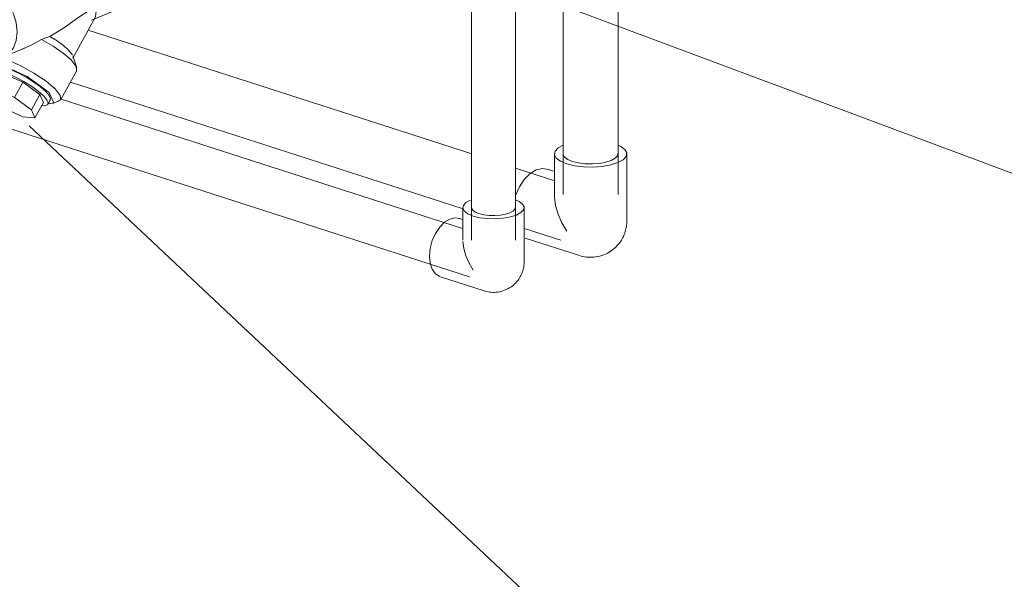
# Model space of a CAD drawing. Header units: millimetres. Extents: x -121 to 39028, y 270 to 28264.
# Tile 22 of 97: x 17172 to 17620, y 14452 to 14707. Entities that reach past the tile are written whole.
import ezdxf

# ---------------------------------------------------------------- set-up
doc = ezdxf.new("R2010")
doc.units = ezdxf.units.MM
doc.layers.add('P-PIPE-____-IDEN', color=2, linetype='Continuous', lineweight=20)
doc.layers.add('P-PIPE-____-OTLN', color=3, linetype='Continuous', lineweight=20)

# ---------------------------------------------------------------- blocks, each defined once
blk = doc.blocks.new('VTp_786_0 Фильтр ППР - VTp_786_0-1643423-3D Water Left')
at = {"layer": 'P-PIPE-____-OTLN', "color": 150}
for p, q in [((-12670, 14743.97), (-12724.82, 14721.09)), ((-12671.97, 14706.95), (-12657.14, 14713.14)), ((-12680.48, 14689.65), (-12670.13, 14708.56)), ((-12711.96, 14690.27), (-12702.02, 14694.41)), ((-12682.52, 14693.48), (-12680.67, 14691.17)), ((-12721.8, 14689.37), (-12721.16, 14686.35)), ((-12721.66, 14690.45), (-12720.95, 14691)), ((-12678.66, 14685.34), (-12680.47, 14690.7)), ((-12719.27, 14686.29), (-12720.34, 14684.33)), ((-12722.04, 14676.55), (-12718.21, 14683.54)), ((-12718.21, 14683.54), (-12712.65, 14683.03)), ((-12712.65, 14683.03), (-12716.48, 14676.04)), ((-12712.65, 14683.03), (-12703.21, 14678.7)), ((-12685.91, 14670.79), (-12678.67, 14684)), ((-12722.04, 14676.55), (-12720.48, 14672.93)), ((-12716.48, 14676.04), (-12722.04, 14676.55)), ((-12707.04, 14671.7), (-12716.48, 14676.04)), ((-12703.21, 14678.7), (-12707.04, 14671.7)), ((-12703.21, 14678.7), (-12695.44, 14673.07)), ((-12720.48, 14672.93), (-12712.71, 14667.3)), ((-12699.27, 14666.08), (-12707.04, 14671.7)), ((-12695.44, 14673.07), (-12699.27, 14666.08)), ((-12695.44, 14673.07), (-12693.88, 14669.45)), ((-12691.75, 14668.66), (-12690.68, 14670.62)), ((-12712.71, 14667.3), (-12703.28, 14662.97)), ((-12693.88, 14669.45), (-12697.71, 14662.46)), ((-12689.61, 14669.07), (-12686.72, 14670.15)), ((-12703.28, 14662.97), (-12697.71, 14662.46)), ((-12697.71, 14662.46), (-12699.27, 14666.08))]:
    blk.add_line(p, q, dxfattribs=at)
for points in [[(-12669.84, 14744.03, 0), (-12666.81, 14744.61, 0), (-12663.57, 14744.09, 0), (-12660.32, 14742.51, 0), (-12657.3, 14739.98, 0), (-12654.7, 14736.67, 0), (-12652.71, 14732.81, 0), (-12651.46, 14728.66, 0), (-12651.03, 14724.5, 0)], [(-12651.03, 14724.5, 0), (-12651.46, 14720.62, 0), (-12652.71, 14717.28, 0), (-12654.7, 14714.71, 0), (-12657.3, 14713.08, 0)], [(-12705.85, 14701.63, 0), (-12706.28, 14705.79, 0), (-12707.53, 14709.94, 0), (-12709.53, 14713.8, 0), (-12712.12, 14717.11, 0), (-12715.15, 14719.63, 0), (-12718.39, 14721.21, 0), (-12721.64, 14721.73, 0), (-12724.66, 14721.16, 0), (-12727.26, 14719.53, 0), (-12729.25, 14716.95, 0), (-12730.32, 14714.32, 0)], [(-12672.51, 14711.75, 0), (-12678.22, 14708.04, 0), (-12684.3, 14703.73, 0), (-12690.88, 14699.6, 0)], [(-12670.13, 14708.56, 0), (-12670.12, 14708.57, 0), (-12669.88, 14711.09, 0), (-12672.51, 14711.75, 0)], [(-12720.61, 14691.11, 0), (-12718.39, 14690.14, 0), (-12715.15, 14689.62, 0), (-12712.12, 14690.2, 0), (-12709.53, 14691.83, 0), (-12707.53, 14694.4, 0), (-12706.28, 14697.75, 0), (-12705.85, 14701.63, 0)], [(-12694.77, 14698.26, 0), (-12699.38, 14695.63, 0), (-12704.02, 14693.64, 0)], [(-12690.88, 14699.6, 0), (-12692.79, 14698.95, 0), (-12694.77, 14698.26, 0)], [(-12694.77, 14698.26, 0), (-12689.46, 14695.15, 0), (-12684.82, 14691.92, 0), (-12681.25, 14688.86, 0)], [(-12690.88, 14699.6, 0), (-12687.59, 14697.53, 0), (-12684.75, 14695.44, 0), (-12682.52, 14693.48, 0)], [(-12720.99, 14687.69, 0), (-12721.46, 14688.47, 0), (-12721.7, 14690.39, 0)], [(-12713.55, 14690.1, 0), (-12710.53, 14689.03, 0), (-12704.4, 14686.29, 0), (-12698.19, 14682.87, 0), (-12692.67, 14679.17, 0), (-12688.49, 14675.64, 0)], [(-12681.25, 14688.86, 0), (-12678.91, 14685.93, 0), (-12678.71, 14683.94, 0)], [(-12691.2, 14674.01, 0), (-12701.29, 14681.31, 0), (-12713.54, 14686.95, 0), (-12720.78, 14687.61, 0), (-12720.13, 14684.45, 0)], [(-12693.81, 14672.54, 0), (-12696.2, 14674.63, 0), (-12699.26, 14676.84, 0), (-12702.78, 14679.03, 0), (-12706.52, 14681.05, 0), (-12710.23, 14682.76, 0), (-12713.66, 14684.04, 0), (-12716.57, 14684.81, 0), (-12718.76, 14685, 0), (-12720.08, 14684.62, 0), (-12720.45, 14683.69, 0), (-12719.84, 14682.27, 0), (-12719.38, 14681.65, 0)], [(-12719.01, 14686.59, 0), (-12717.69, 14686.97, 0), (-12715.49, 14686.77, 0), (-12712.59, 14686, 0), (-12709.16, 14684.72, 0), (-12705.45, 14683.01, 0), (-12701.7, 14681, 0), (-12698.18, 14678.8, 0), (-12695.12, 14676.59, 0), (-12692.74, 14674.5, 0)], [(-12688.49, 14675.64, 0), (-12686.16, 14672.71, 0), (-12685.95, 14670.73, 0), (-12687.59, 14669.96, 0)], [(-12694.53, 14668.03, 0), (-12693.34, 14667.98, 0), (-12692.01, 14668.37, 0), (-12691.64, 14669.3, 0), (-12692.26, 14670.72, 0), (-12693.81, 14672.54, 0)], [(-12692.74, 14674.5, 0), (-12691.18, 14672.69, 0), (-12690.57, 14671.26, 0), (-12690.94, 14670.33, 0)], [(-12691.41, 14668.88, 0), (-12689.17, 14669.3, 0), (-12691.2, 14674.01, 0)]]:
    blk.add_polyline3d(points, dxfattribs=at)
blk = doc.blocks.new('ADSK_Полипропилен_Отвод - Универсальный-V82-3D Water Left')
at = {"layer": 'P-PIPE-____-OTLN', "color": 220}
for p, q in [((-12502.73, 14621.52), (-12502.73, 14606.64)), ((-12474.73, 14596.87), (-12474.73, 14621.52)), ((-12502.65, 14616.07), (-12504.33, 14616.62)), ((-12512.93, 14589.97), (-12493.04, 14583.54))]:
    blk.add_line(p, q, dxfattribs=at)
for points in [[(-12499.24, 14624.91, 0), (-12501.28, 14623.8, 0), (-12502.46, 14622.53, 0), (-12502.7, 14621.19, 0), (-12502, 14619.87, 0), (-12500.39, 14618.67, 0), (-12497.98, 14617.66, 0), (-12494.95, 14616.91, 0), (-12491.49, 14616.48, 0), (-12487.84, 14616.39, 0), (-12484.25, 14616.65, 0), (-12480.97, 14617.24, 0), (-12478.22, 14618.12, 0)], [(-12495.34, 14618.76, 0), (-12497.06, 14619.48, 0), (-12498.21, 14620.34, 0), (-12498.71, 14621.28, 0)], [(-12478.75, 14621.75, 0), (-12478.93, 14620.79, 0), (-12479.77, 14619.89, 0), (-12481.23, 14619.09, 0), (-12483.19, 14618.46, 0), (-12485.53, 14618.04, 0), (-12488.1, 14617.85, 0), (-12490.7, 14617.92, 0), (-12493.17, 14618.23, 0), (-12495.34, 14618.76, 0)], [(-12478.22, 14618.12, 0), (-12476.19, 14619.24, 0), (-12475.01, 14620.51, 0), (-12474.76, 14621.84, 0), (-12475.47, 14623.16, 0), (-12477.08, 14624.37, 0), (-12478.68, 14625.09, 0)], [(-12508.63, 14616.32, 0), (-12506.24, 14616.87, 0), (-12504.01, 14616.5, 0)], [(-12513.25, 14590.09, 0), (-12515.17, 14591.36, 0), (-12516.64, 14593.44, 0), (-12517.56, 14596.2, 0), (-12517.88, 14599.43, 0), (-12517.56, 14602.94, 0), (-12516.64, 14606.46, 0), (-12515.17, 14609.77, 0), (-12513.25, 14612.64, 0), (-12511.02, 14614.87, 0), (-12508.63, 14616.32, 0)], [(-12502.72, 14606.13, 0), (-12502.28, 14602.87, 0), (-12501.28, 14599.54, 0), (-12499.83, 14596.23, 0), (-12497.98, 14593.01, 0)], [(-12493.04, 14583.54, 0), (-12492.43, 14583.36, 0), (-12491.79, 14583.2, 0), (-12491.13, 14583.07, 0), (-12490.44, 14582.97, 0), (-12489.74, 14582.9, 0), (-12489.01, 14582.87, 0), (-12488.27, 14582.87, 0), (-12487.51, 14582.92, 0), (-12486.75, 14583.01, 0), (-12485.98, 14583.14, 0), (-12485.21, 14583.32, 0), (-12484.44, 14583.54, 0), (-12483.69, 14583.81, 0), (-12482.95, 14584.12, 0), (-12482.23, 14584.47, 0), (-12481.54, 14584.86, 0), (-12480.87, 14585.28, 0), (-12480.24, 14585.74, 0), (-12479.64, 14586.22, 0), (-12479.08, 14586.73, 0), (-12478.55, 14587.26, 0), (-12478.07, 14587.8, 0), (-12477.62, 14588.35, 0), (-12477.22, 14588.91, 0), (-12476.85, 14589.47, 0), (-12476.51, 14590.03, 0), (-12476.22, 14590.59, 0), (-12475.95, 14591.15, 0), (-12475.72, 14591.71, 0), (-12475.52, 14592.25, 0), (-12475.34, 14592.79, 0), (-12475.19, 14593.32, 0), (-12475.06, 14593.84, 0), (-12474.96, 14594.35, 0), (-12474.88, 14594.85, 0), (-12474.82, 14595.34, 0), (-12474.77, 14595.82, 0), (-12474.75, 14596.29, 0), (-12474.73, 14596.74, 0), (-12474.73, 14596.87, 0)]]:
    blk.add_polyline3d(points, dxfattribs=at)
blk = doc.blocks.new('ADSK_Полипропилен_Отвод - Универсальный-V83-3D Water Left')
at = {"layer": 'P-PIPE-____-OTLN', "color": 150}
for p, q in [((-12460.94, 14646.04), (-12460.94, 14626.87)), ((-12427.94, 14615.35), (-12427.94, 14646.04)), ((-12461.35, 14638.15), (-12464.15, 14639.05)), ((-12474.29, 14607.65), (-12449.51, 14599.65))]:
    blk.add_line(p, q, dxfattribs=at)
for points in [[(-12456.93, 14650, 0), (-12459.23, 14648.73, 0), (-12460.62, 14647.23, 0), (-12460.91, 14645.66, 0), (-12460.08, 14644.11, 0), (-12458.18, 14642.69, 0), (-12455.34, 14641.5, 0), (-12451.76, 14640.62, 0), (-12447.69, 14640.1, 0), (-12443.39, 14640, 0), (-12439.16, 14640.3, 0), (-12435.3, 14641, 0), (-12432.05, 14642.04, 0)], [(-12432.05, 14642.04, 0), (-12429.66, 14643.36, 0), (-12428.26, 14644.85, 0), (-12427.98, 14646.43, 0), (-12428.81, 14647.98, 0), (-12430.71, 14649.4, 0), (-12431.86, 14649.96, 0)], [(-12452.7, 14642.6, 0), (-12454.85, 14643.5, 0), (-12456.29, 14644.58, 0), (-12456.92, 14645.75, 0)], [(-12431.97, 14646.34, 0), (-12432.19, 14645.14, 0), (-12433.24, 14644.01, 0), (-12435.06, 14643.01, 0), (-12437.51, 14642.22, 0), (-12440.44, 14641.7, 0), (-12443.64, 14641.46, 0), (-12446.9, 14641.54, 0), (-12449.99, 14641.93, 0), (-12452.7, 14642.6, 0)], [(-12469.22, 14638.7, 0), (-12466.4, 14639.35, 0), (-12463.77, 14638.92, 0)], [(-12478.66, 14627.09, 0), (-12476.93, 14630.99, 0), (-12474.67, 14634.37, 0), (-12472.04, 14637, 0), (-12469.22, 14638.7, 0)], [(-12460.94, 14626.87, 0), (-12460.93, 14626.26, 0), (-12460.41, 14622.42, 0), (-12459.23, 14618.5, 0), (-12457.52, 14614.6, 0), (-12455.34, 14610.8, 0)], [(-12449.51, 14599.65, 0), (-12448.79, 14599.43, 0), (-12448.04, 14599.25, 0), (-12447.26, 14599.09, 0), (-12446.46, 14598.97, 0), (-12445.62, 14598.89, 0), (-12444.77, 14598.85, 0), (-12443.89, 14598.86, 0), (-12443, 14598.91, 0), (-12442.1, 14599.01, 0), (-12441.19, 14599.17, 0), (-12440.29, 14599.38, 0), (-12439.38, 14599.64, 0), (-12438.5, 14599.96, 0), (-12437.62, 14600.32, 0), (-12436.78, 14600.74, 0), (-12435.96, 14601.2, 0), (-12435.17, 14601.7, 0), (-12434.43, 14602.23, 0), (-12433.72, 14602.8, 0), (-12433.06, 14603.4, 0), (-12432.44, 14604.02, 0), (-12431.87, 14604.66, 0), (-12431.35, 14605.31, 0), (-12430.87, 14605.97, 0), (-12430.43, 14606.63, 0), (-12430.04, 14607.29, 0), (-12429.69, 14607.96, 0), (-12429.38, 14608.61, 0), (-12429.1, 14609.26, 0), (-12428.86, 14609.91, 0), (-12428.66, 14610.54, 0), (-12428.48, 14611.17, 0), (-12428.33, 14611.78, 0), (-12428.21, 14612.38, 0), (-12428.11, 14612.97, 0), (-12428.04, 14613.54, 0), (-12427.99, 14614.11, 0), (-12427.96, 14614.66, 0), (-12427.94, 14615.2, 0), (-12427.94, 14615.35, 0)]]:
    blk.add_polyline3d(points, dxfattribs=at)

msp = doc.modelspace()

# ---------------------------------------------------------------- linework, layer by layer
at = {"layer": 'P-PIPE-____-IDEN'}
for p, q in [((17272.35, 14768.59), (18042.51, 14480.84)), ((17175.96, 14658.87), (17813.57, 14058.77))]:
    msp.add_line(p, q, dxfattribs=at)
at = {"layer": 'P-PIPE-____-OTLN', "color": 220}
for p, q in [((17397.57, 14606.63), (17397.57, 14849.41)), ((17377.57, 14783.28), (17377.57, 14606.63)), ((17120.33, 14672.67), (17376.61, 14589.9)), ((17373.39, 14611.95), (17190.5, 14671.03))]:
    msp.add_line(p, q, dxfattribs=at)
at = {"layer": 'P-PIPE-____-OTLN', "color": 150}
for p, q in [((17419.36, 14743.25), (17419.36, 14627.44)), ((17444.36, 14627.44), (17444.36, 14743.25)), ((17377.67, 14645.99), (17202.83, 14702.46)), ((17194.77, 14678.79), (17373.7, 14621)), ((17415.04, 14633.92), (17397.55, 14639.57)), ((17401.55, 14612), (17418.26, 14606.61))]:
    msp.add_line(p, q, dxfattribs=at)

# ---------------------------------------------------------------- block references
for name in ['VTp_786_0 Фильтр ППР - VTp_786_0-1643423-3D Water Left', 'ADSK_Полипропилен_Отвод - Универсальный-V83-3D Water Left']:
    msp.add_blockref(name, (29876.3, 0), dxfattribs=at)
at = {"layer": 'P-PIPE-____-OTLN', "color": 220}
msp.add_blockref('ADSK_Полипропилен_Отвод - Универсальный-V82-3D Water Left', (29876.3, 0), dxfattribs=at)

doc.saveas('drawing.dxf')
